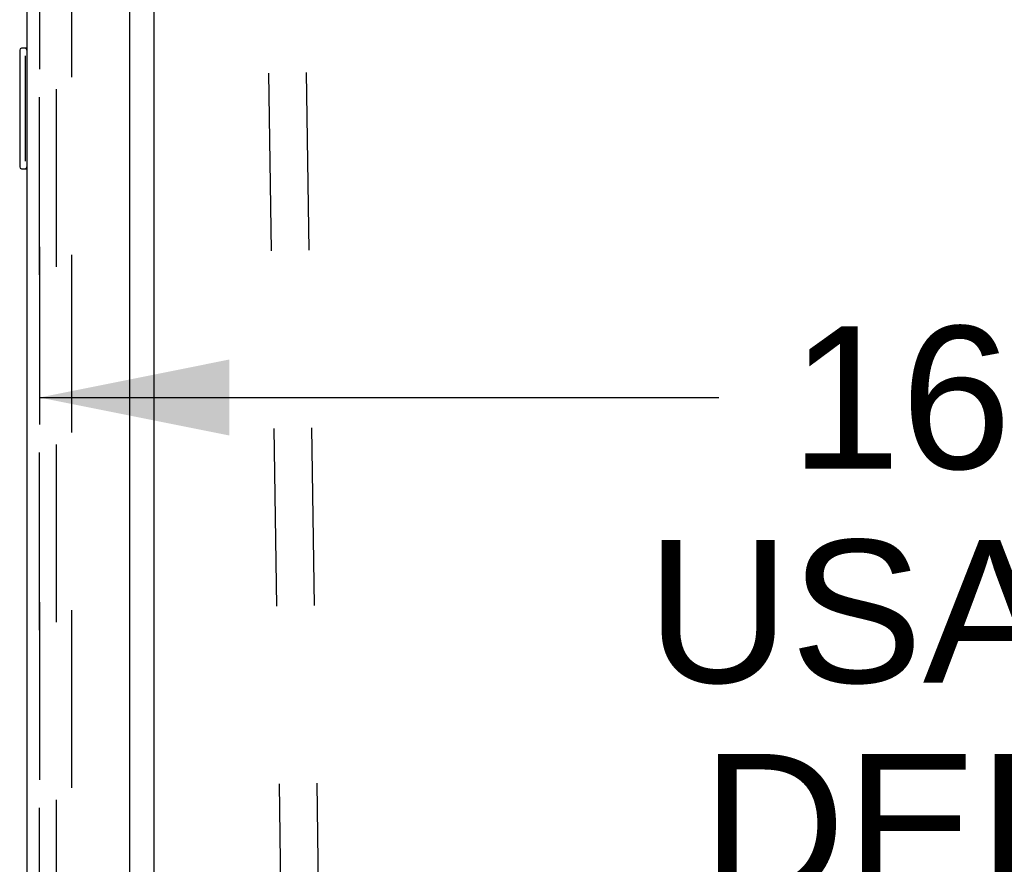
# Model space of a CAD drawing. Header units: inches. Extents: x 0 to 268, y 0 to 174.
# Tile 114 of 125: x 143.55 to 151.73, y 117.2 to 124.21. Entities that reach past the tile are written whole.
import ezdxf

# ---------------------------------------------------------------- set-up
doc = ezdxf.new("R2010")
doc.units = ezdxf.units.IN
doc.header["$LTSCALE"] = 14.754949
doc.header["$MEASUREMENT"] = 0
doc.linetypes.add('HIDDEN', pattern=[0.2, 0.1, -0.1])
doc.layers.get('0').update_dxf_attribs({"linetype": 'CONTINUOUS'})
for name, color, linetype in [('DEFAULT_2', 8, 'HIDDEN'), ('DIMENSIONS', 7, 'CONTINUOUS'), ('LEFT_OR_SECONDARY_DOOR_ASSEMBLY', 7, 'CONTINUOUS'), ('RIGHT_OR_MAIN_DOOR_ASSEMBLY', 7, 'CONTINUOUS')]:
    doc.layers.add(name, color=color, linetype=linetype)
doc.styles.get("Standard").update_dxf_attribs({"font": 'arial.ttf'})
doc.dimstyles.new('DIMSTYLE_1', dxfattribs={"dimtxt": 1.183552, "dimasz": 1.578069, "dimexe": 0.09, "dimexo": 0.07, "dimgap": 0.0375, "dimtad": 0, "dimtih": 1, "dimtoh": 1, "dimzin": 4, "dimdsep": 46, "dimtxsty": 'Standard', "dimblk": '_FILLED', "dimblk1": '_FILLED', "dimblk2": '_FILLED', "dimcen": 0.09, "dimadec": 3, "dimazin": 1, "dimtfac": 1, "dimtdec": 3, "dimtofl": 0, "dimtmove": 0, "dimatfit": 3, "dimldrblk": '_FILLED', "dimfxl": 0, "dimtolj": 1, "dimtzin": 4, "dimarcsym": 0})

# ---------------------------------------------------------------- blocks, each defined once
blk = doc.blocks.new('_FILLED')
at = {"color": 0, "linetype": 'ByBlock'}
blk.add_solid([(0, 0), (-1, 0.2), (-1, -0.2)], dxfattribs=at)
blk = doc.blocks.new('*D12')
at = {"layer": 'DIMENSIONS', "color": 2, "linetype": 'Continuous'}
for p, q in [((160.3208, 122.369), (160.3208, 119.6535)), ((143.7168, 121.0738), (149.3591, 121.0738)), ((160.3208, 121.0738), (154.6785, 121.0738))]:
    blk.add_line(p, q, dxfattribs=at)
at = {"layer": 'DIMENSIONS', "color": 2, "linetype": 'Continuous', "xscale": 1.5780694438, "yscale": 1.5780694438, "zscale": 1.5780694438, "rotation": 180}
blk.add_blockref('_FILLED', (143.7168, 121.0738), dxfattribs=at)
at = {"layer": 'DIMENSIONS', "color": 2, "linetype": 'Continuous', "xscale": 1.5780694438, "yscale": 1.5780694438, "zscale": 1.5780694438}
blk.add_blockref('_FILLED', (160.3208, 121.0738), dxfattribs=at)
at = {"layer": 'DIMENSIONS', "color": 2, "linetype": 'Continuous', "insert": (152.0188, 121.6656), "char_height": 1.18355, "width": 6.511736, "attachment_point": 2, "line_spacing_factor": 0.9}
blk.add_mtext('16.60\\PUSABLE\\PDEPTH', dxfattribs=at)

msp = doc.modelspace()

# ---------------------------------------------------------------- linework, layer by layer
at = {"color": 7, "linetype": 'Continuous'}
msp.add_line((144.6708, 54.5049), (144.6708, 127.9424), dxfattribs=at)
at = {"layer": 'DEFAULT_2', "color": 8, "linetype": 'HIDDEN'}
for p, q in [((145.5334, 129.6692), (146.0484, 94.6753)), ((145.8458, 129.6738), (146.3609, 94.6799)), ((143.8583, 54.2861), (143.8583, 128.1611)), ((143.9833, 128.1611), (143.9833, 54.2861))]:
    msp.add_line(p, q, dxfattribs=at)
at = {"layer": 'LEFT_OR_SECONDARY_DOOR_ASSEMBLY', "color": 8, "linetype": 'HIDDEN'}
msp.add_line((143.7168, 54.2201), (143.7168, 128.2271), dxfattribs=at)
at = {"layer": 'RIGHT_OR_MAIN_DOOR_ASSEMBLY', "color": 3, "linetype": 'Continuous'}
for p, q in [((144.4668, 54.0976), (144.4668, 128.3496)), ((143.6128, 128.2271), (143.6128, 54.2201))]:
    msp.add_line(p, q, dxfattribs=at)
at = {"layer": 'RIGHT_OR_MAIN_DOOR_ASSEMBLY', "color": 8, "linetype": 'HIDDEN'}
msp.add_line((143.7168, 128.2271), (143.7168, 54.2201), dxfattribs=at)
at = {"layer": 'RIGHT_OR_MAIN_DOOR_ASSEMBLY', "color": 7, "linetype": 'Continuous'}
for p, q in [((143.6128, 123.9736), (143.5678, 123.9736)), ((143.5528, 123.9586), (143.5528, 122.9886)), ((143.5995, 123.8736), (143.5995, 123.0736)), ((143.5678, 122.9736), (143.6128, 122.9736))]:
    msp.add_line(p, q, dxfattribs=at)
for points in [[(143.5978, 123.9098), (143.5983, 123.9041), (143.5987, 123.8983), (143.599, 123.8923), (143.5993, 123.8861), (143.5994, 123.8799), (143.5995, 123.8736)], [(143.5995, 123.0736), (143.5994, 123.0673), (143.5992, 123.0611), (143.599, 123.055), (143.5987, 123.049), (143.5983, 123.0431), (143.5978, 123.0374)]]:
    msp.add_lwpolyline(points, dxfattribs=at)
for centre, start, end in [((143.5678, 123.9586), 90, 180), ((143.5978, 123.9586), 0, 90), ((143.5678, 122.9886), 180, 270), ((143.5978, 122.9886), 270, 360)]:
    msp.add_arc(centre, 0.015, start, end, dxfattribs=at)

# ---------------------------------------------------------------- dimensions: what is measured, and where the dimension line sits
at = {"layer": 'DIMENSIONS', "color": 2, "linetype": 'Continuous'}
dim = msp.add_linear_dim(base=(160.3208, 121.0738), p1=(143.7168, 54.0776), p2=(160.3208, 119.5835), text='<>\\PUSABLE\\PDEPTH', dimstyle='DIMSTYLE_1', dxfattribs=at)
dim.commit()
dim.dimension.update_dxf_attribs({"geometry": '*D12', "text_midpoint": (152.0188, 119.2985), "dimtype": 160})

doc.saveas('drawing.dxf')
